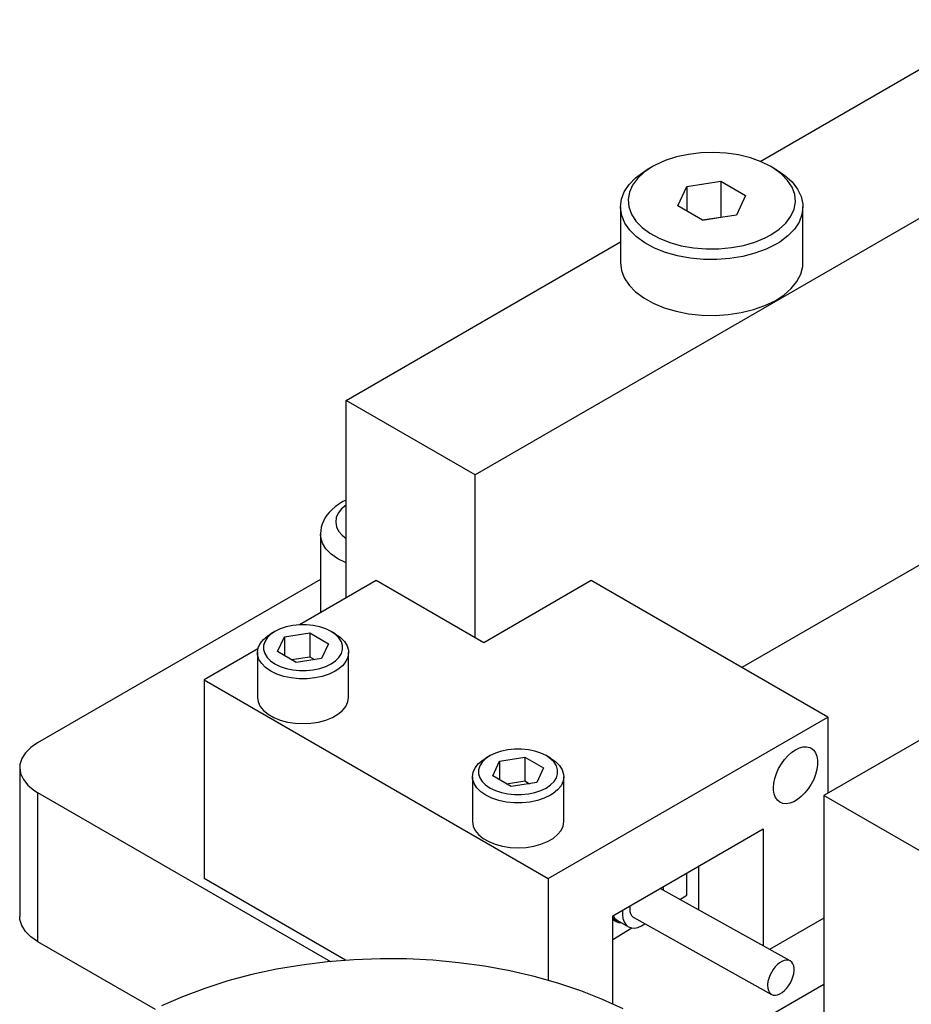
# Model space of a CAD drawing. Header units: inches. Extents: x 3 to 351, y 4 to 271.
# Tile 197 of 256: x 32.16 to 35.83, y 263.65 to 267.7. Entities that reach past the tile are written whole.
import ezdxf

# ---------------------------------------------------------------- set-up
doc = ezdxf.new("R2010")
doc.units = ezdxf.units.IN
doc.header["$LTSCALE"] = 0.5
doc.header["$MEASUREMENT"] = 0
doc.layers.add('DSS', color=7, linetype='Continuous')

msp = doc.modelspace()

# ---------------------------------------------------------------- linework, layer by layer
at = {"layer": 'DSS', "color": 9, "linetype": 'Continuous'}
for p, q in [((35.2054, 267.1183), (36.2138, 267.7005)), ((36.8626, 267.4627), (34.0341, 265.8297)), ((33.5038, 266.1359), (34.6314, 266.7869)), ((33.5038, 265.3235), (33.5038, 266.1359)), ((34.0341, 265.8297), (33.5038, 266.1359)), ((34.0341, 265.1602), (34.0341, 265.8297)), ((36.4206, 265.7828), (35.1302, 265.0377)), ((37.5004, 265.686), (35.4674, 264.5123)), ((33.3988, 265.4), (32.236, 264.7287)), ((33.6276, 265.3949), (33.3126, 265.2131)), ((34.0695, 265.1398), (33.6276, 265.3949)), ((34.5114, 265.3949), (34.0695, 265.1398)), ((35.4837, 264.8336), (34.5114, 265.3949)), ((33.1413, 265.1142), (32.9204, 264.9867)), ((32.9204, 264.9867), (34.3347, 264.1702)), ((32.9204, 264.9867), (32.9204, 264.1702)), ((34.3347, 264.1702), (35.4837, 264.8336)), ((35.4837, 264.8336), (35.4837, 264.5217)), ((32.236, 264.7287), (32.208, 264.7094)), ((32.1862, 264.6876), (32.1713, 264.664)), ((32.208, 264.7094), (32.1862, 264.6876)), ((35.3201, 264.6758), (35.3354, 264.6894)), ((35.3354, 264.6894), (35.3511, 264.7001)), ((35.3511, 264.7001), (35.3669, 264.7076)), ((35.3669, 264.7076), (35.3822, 264.7117)), ((35.3822, 264.7117), (35.3966, 264.7123)), ((35.3966, 264.7123), (35.4095, 264.7093)), ((35.4095, 264.7093), (35.4154, 264.7065)), ((35.4154, 264.7065), (35.4256, 264.6983)), ((35.4256, 264.6983), (35.4335, 264.6871)), ((35.4335, 264.6871), (35.4389, 264.673)), ((32.1637, 264.6392), (32.1627, 264.6266)), ((32.1713, 264.664), (32.1637, 264.6392)), ((35.2815, 264.6225), (35.2927, 264.6418)), ((35.2927, 264.6418), (35.3057, 264.6598)), ((35.3057, 264.6598), (35.3201, 264.6758)), ((35.4389, 264.673), (35.4416, 264.6566)), ((35.4416, 264.6383), (35.4389, 264.6187)), ((35.4416, 264.6566), (35.4416, 264.6383)), ((32.1627, 264.6266), (32.1627, 264.0142)), ((32.1627, 264.6266), (32.1665, 264.6015)), ((32.1665, 264.6015), (32.1778, 264.5772)), ((35.2657, 264.5818), (35.2724, 264.6022)), ((35.2724, 264.6022), (35.2815, 264.6225)), ((35.4335, 264.5984), (35.4256, 264.578)), ((35.4389, 264.6187), (35.4335, 264.5984)), ((32.1778, 264.5772), (32.1962, 264.5544)), ((35.2603, 264.5427), (35.2616, 264.5618)), ((35.2616, 264.5618), (35.2657, 264.5818)), ((35.4154, 264.5581), (35.4032, 264.5393)), ((35.4256, 264.578), (35.4154, 264.5581)), ((32.1962, 264.5544), (32.2212, 264.5338)), ((32.2212, 264.5338), (32.236, 264.5245)), ((32.236, 264.5245), (33.4403, 263.8292)), ((35.2606, 264.5338), (35.2603, 264.5427)), ((35.2634, 264.5174), (35.2606, 264.5338)), ((35.2688, 264.5033), (35.2634, 264.5174)), ((35.3895, 264.5223), (35.3746, 264.5074)), ((35.4032, 264.5393), (35.3895, 264.5223)), ((35.2767, 264.492), (35.2688, 264.5033)), ((35.2869, 264.4839), (35.2767, 264.492)), ((35.299, 264.4792), (35.2869, 264.4839)), ((35.3127, 264.4779), (35.299, 264.4792)), ((35.3276, 264.4803), (35.3127, 264.4779)), ((35.3432, 264.4861), (35.3276, 264.4803)), ((35.359, 264.4952), (35.3432, 264.4861)), ((35.3746, 264.5074), (35.359, 264.4952)), ((44.978, 259.0214), (35.4674, 264.5123)), ((35.4674, 264.5123), (35.4674, 263.4917)), ((34.5998, 264.0171), (35.2185, 264.3743)), ((35.2185, 264.3743), (35.2185, 263.8934)), ((34.9036, 264.1019), (34.9036, 264.1925)), ((34.9534, 264.0412), (34.9534, 264.2212)), ((33.5021, 263.8344), (32.9204, 264.1702)), ((34.3347, 264.1702), (34.3347, 263.7526)), ((35.329, 263.8318), (34.7948, 264.1296)), ((34.8088, 264.1218), (34.8087, 264.1377)), ((34.875, 264.0849), (34.9036, 264.1019)), ((34.64, 264.0403), (34.6396, 264.0227)), ((34.6704, 264.0578), (34.6695, 264.0462)), ((34.6695, 264.0462), (34.6704, 264.0355)), ((34.6704, 264.0355), (34.6728, 264.0261)), ((32.1637, 264.0016), (32.1627, 264.0142)), ((32.1713, 263.9769), (32.1637, 264.0016)), ((34.5998, 263.6552), (34.5998, 264.0171)), ((34.6065, 264.0002), (34.5998, 264.0091)), ((34.5998, 264.0017), (34.6166, 263.9923)), ((34.6012, 264.0179), (34.6082, 264.0068)), ((34.6166, 263.9923), (34.6065, 264.0002)), ((34.6082, 264.0068), (34.6174, 263.9987)), ((34.6254, 263.9887), (34.6166, 263.9923)), ((34.6174, 263.9987), (34.6195, 263.9975)), ((34.6195, 263.9975), (34.6648, 263.9722)), ((34.6396, 264.0227), (34.6417, 264.0067)), ((34.6417, 264.0067), (34.6463, 263.993)), ((34.6463, 263.993), (34.6533, 263.9819)), ((34.6728, 264.0261), (34.6768, 264.0184)), ((34.6768, 264.0184), (34.6823, 264.0125)), ((34.6823, 264.0125), (34.6859, 264.01)), ((34.6859, 264.01), (35.2523, 263.6942)), ((35.4674, 264.0077), (35.2444, 263.8789)), ((32.1862, 263.9532), (32.1713, 263.9769)), ((32.208, 263.9314), (32.1862, 263.9532)), ((34.5998, 263.9204), (34.6787, 263.9675)), ((34.6385, 263.9869), (34.6254, 263.9887)), ((34.6533, 263.9819), (34.6624, 263.9737)), ((34.6624, 263.9737), (34.6648, 263.9722)), ((34.6648, 263.9722), (34.6762, 263.968)), ((34.6762, 263.968), (34.6891, 263.9671)), ((34.6891, 263.9671), (34.703, 263.9696)), ((34.703, 263.9696), (34.7176, 263.9755)), ((34.7176, 263.9755), (34.7321, 263.9843)), ((32.236, 263.9122), (32.208, 263.9314)), ((32.236, 263.9122), (32.7188, 263.6334)), ((35.2949, 263.8297), (35.2854, 263.8239)), ((35.3043, 263.8335), (35.2949, 263.8297)), ((35.3133, 263.8351), (35.3043, 263.8335)), ((35.3216, 263.8345), (35.3133, 263.8351)), ((35.329, 263.8318), (35.3216, 263.8345)), ((35.3352, 263.827), (35.329, 263.8318)), ((35.34, 263.8202), (35.3352, 263.827)), ((35.2589, 263.7964), (35.2516, 263.7848)), ((35.2671, 263.807), (35.2589, 263.7964)), ((35.276, 263.8162), (35.2671, 263.807)), ((35.2854, 263.8239), (35.276, 263.8162)), ((35.3433, 263.8117), (35.34, 263.8202)), ((35.3451, 263.8017), (35.3433, 263.8117)), ((35.3436, 263.7786), (35.3452, 263.7906)), ((35.3452, 263.7906), (35.3451, 263.8017)), ((35.2377, 263.7475), (35.2361, 263.7355)), ((35.2409, 263.7599), (35.2377, 263.7475)), ((35.2456, 263.7725), (35.2409, 263.7599)), ((35.2516, 263.7848), (35.2456, 263.7725)), ((35.3296, 263.7413), (35.3357, 263.7535)), ((35.3357, 263.7535), (35.3404, 263.7661)), ((35.3404, 263.7661), (35.3436, 263.7786)), ((34.9543, 263.4404), (35.4674, 263.7366)), ((35.2361, 263.7355), (35.2359, 263.7303)), ((35.2359, 263.7303), (35.2368, 263.7196)), ((35.2368, 263.7196), (35.2392, 263.7103)), ((35.2392, 263.7103), (35.2433, 263.7026)), ((35.2959, 263.7022), (35.3052, 263.7098)), ((35.3052, 263.7098), (35.3142, 263.7191)), ((35.3142, 263.7191), (35.3224, 263.7297)), ((35.3224, 263.7297), (35.3296, 263.7413)), ((35.2433, 263.7026), (35.2487, 263.6966)), ((35.2487, 263.6966), (35.2523, 263.6942)), ((35.2523, 263.6942), (35.2596, 263.6915)), ((35.2596, 263.6915), (35.2679, 263.691)), ((35.2679, 263.691), (35.2769, 263.6926)), ((35.2769, 263.6926), (35.2863, 263.6964)), ((35.2863, 263.6964), (35.2959, 263.7022))]:
    msp.add_line(p, q, dxfattribs=at)
at = {"layer": 'DSS', "color": 136, "linetype": 'Continuous'}
for p, q in [((34.9105, 267.1471), (34.8615, 267.1364)), ((34.9618, 267.1533), (34.9105, 267.1471)), ((35.0141, 267.1549), (34.9618, 267.1533)), ((35.0663, 267.1519), (35.0141, 267.1549)), ((35.117, 267.1444), (35.0663, 267.1519)), ((34.8158, 267.1216), (34.7745, 267.103)), ((34.8615, 267.1364), (34.8158, 267.1216)), ((35.1652, 267.1325), (35.117, 267.1444)), ((35.2097, 267.1165), (35.1652, 267.1325)), ((35.2495, 267.0968), (35.2097, 267.1165)), ((34.6936, 267.0504), (34.7271, 267.0754)), ((34.7292, 267.0738), (34.7015, 267.0482)), ((34.7271, 267.0754), (34.7412, 267.0841)), ((34.7633, 267.0968), (34.7292, 267.0738)), ((34.7633, 267.0968), (34.7412, 267.0841)), ((34.7745, 267.103), (34.7633, 267.0968)), ((35.2716, 267.0841), (35.2495, 267.0968)), ((35.2601, 267.0904), (35.2495, 267.0968)), ((35.2924, 267.0666), (35.2601, 267.0904)), ((35.2716, 267.0841), (35.3074, 267.0601)), ((35.3181, 267.0402), (35.2924, 267.0666)), ((34.6669, 267.0228), (34.6936, 267.0504)), ((34.7015, 267.0482), (34.6809, 267.0203)), ((34.9044, 267.0154), (35.0438, 267.037)), ((35.0438, 267.037), (35.1458, 266.978)), ((35.0438, 267.037), (35.0438, 266.8884)), ((35.3074, 267.0601), (35.3367, 267.0335)), ((35.3365, 267.0118), (35.3181, 267.0402)), ((35.3367, 267.0335), (35.359, 267.0046)), ((34.6354, 266.9625), (34.6473, 266.9933)), ((34.6473, 266.9933), (34.6669, 267.0228)), ((34.6679, 266.991), (34.6628, 266.9609)), ((34.6809, 267.0203), (34.6679, 266.991)), ((34.867, 266.9349), (34.9044, 267.0154)), ((34.9044, 267.0154), (34.9044, 266.9133)), ((35.3473, 266.9822), (35.3365, 267.0118)), ((35.359, 267.0046), (35.3739, 266.9742)), ((34.6314, 266.931), (34.6354, 266.9625)), ((34.6628, 266.9609), (34.6656, 266.9307)), ((35.1458, 266.978), (35.1085, 266.8976)), ((35.3449, 266.9219), (35.3501, 266.952)), ((35.3501, 266.952), (35.3473, 266.9822)), ((35.3739, 266.9742), (35.3808, 266.9428)), ((34.6314, 266.931), (34.6314, 266.7013)), ((34.6315, 266.9269), (34.6314, 266.931)), ((34.6365, 266.8954), (34.6315, 266.9269)), ((34.6656, 266.9307), (34.6763, 266.9011)), ((34.9691, 266.876), (34.867, 266.9349)), ((35.3319, 266.8926), (35.3449, 266.9219)), ((35.3814, 266.931), (35.3774, 266.8994)), ((35.3808, 266.9428), (35.3814, 266.931)), ((35.3814, 266.7013), (35.3814, 266.931)), ((34.6494, 266.8647), (34.6365, 266.8954)), ((34.6699, 266.8354), (34.6494, 266.8647)), ((34.6763, 266.9011), (34.6947, 266.8728)), ((34.6947, 266.8728), (34.7204, 266.8464)), ((34.9679, 266.8766), (35.0438, 266.8884)), ((35.1085, 266.8976), (34.9691, 266.876)), ((35.0438, 266.8884), (35.0449, 266.8877)), ((35.2836, 266.8391), (35.3113, 266.8648)), ((35.3113, 266.8648), (35.3319, 266.8926)), ((35.3655, 266.8686), (35.346, 266.8391)), ((35.3774, 266.8994), (35.3655, 266.8686)), ((34.6976, 266.8082), (34.6699, 266.8354)), ((34.7204, 266.8464), (34.7527, 266.8226)), ((34.7527, 266.8226), (34.7909, 266.8019)), ((35.2495, 266.8161), (35.2836, 266.8391)), ((35.346, 266.8391), (35.3192, 266.8115)), ((34.7318, 266.7835), (34.6976, 266.8082)), ((34.7719, 266.762), (34.7318, 266.7835)), ((34.7909, 266.8019), (34.8341, 266.7848)), ((34.8341, 266.7848), (34.8813, 266.7716)), ((35.1372, 266.773), (35.184, 266.7866)), ((35.184, 266.7866), (35.2267, 266.8041)), ((35.2267, 266.8041), (35.2495, 266.8161)), ((35.2857, 266.7865), (35.2716, 266.7779)), ((35.3192, 266.8115), (35.2857, 266.7865)), ((34.817, 266.7441), (34.7719, 266.762)), ((34.8662, 266.7302), (34.817, 266.7441)), ((34.8813, 266.7716), (34.9314, 266.7628)), ((34.9314, 266.7628), (34.9833, 266.7585)), ((34.9833, 266.7585), (35.0357, 266.7587)), ((35.0357, 266.7587), (35.0874, 266.7636)), ((35.0874, 266.7636), (35.1372, 266.773)), ((35.2302, 266.7572), (35.184, 266.7403)), ((35.2716, 266.7779), (35.2302, 266.7572)), ((34.6314, 266.7013), (34.6354, 266.6698)), ((34.9183, 266.7205), (34.8662, 266.7302)), ((34.9723, 266.7154), (34.9183, 266.7205)), ((35.027, 266.7148), (34.9723, 266.7154)), ((35.0813, 266.7188), (35.027, 266.7148)), ((35.134, 266.7274), (35.0813, 266.7188)), ((35.184, 266.7403), (35.134, 266.7274)), ((35.3804, 266.6854), (35.3814, 266.7013)), ((34.6354, 266.6698), (34.6473, 266.639)), ((35.3724, 266.6541), (35.3804, 266.6854)), ((34.6473, 266.639), (34.6669, 266.6094)), ((35.3333, 266.5953), (35.3566, 266.6239)), ((35.3566, 266.6239), (35.3724, 266.6541)), ((34.6669, 266.6094), (34.6936, 266.5819)), ((34.6936, 266.5819), (34.7271, 266.5569)), ((35.3031, 266.5689), (35.3333, 266.5953)), ((34.7271, 266.5569), (34.7665, 266.5349)), ((35.2245, 266.5252), (35.2666, 266.5454)), ((35.2666, 266.5454), (35.3031, 266.5689)), ((34.7665, 266.5349), (34.811, 266.5165)), ((34.811, 266.5165), (34.8597, 266.5021)), ((34.8597, 266.5021), (34.9115, 266.4919)), ((35.1274, 266.4964), (35.1777, 266.5087)), ((35.1777, 266.5087), (35.2245, 266.5252)), ((34.9115, 266.4919), (34.9653, 266.4861)), ((34.9653, 266.4861), (35.02, 266.485)), ((35.02, 266.485), (35.0744, 266.4884)), ((35.0744, 266.4884), (35.1274, 266.4964)), ((33.4282, 263.828), (33.3222, 263.815)), ((33.5357, 263.8366), (33.4282, 263.828)), ((33.6439, 263.8405), (33.5357, 263.8366)), ((33.7524, 263.8398), (33.6439, 263.8405)), ((33.8604, 263.8345), (33.7524, 263.8398)), ((33.9675, 263.8246), (33.8604, 263.8345)), ((33.2181, 263.7974), (33.1165, 263.7755)), ((33.3222, 263.815), (33.2181, 263.7974)), ((34.0731, 263.8102), (33.9675, 263.8246)), ((34.1765, 263.7913), (34.0731, 263.8102)), ((34.2772, 263.7681), (34.1765, 263.7913)), ((33.018, 263.7493), (32.9231, 263.719)), ((33.1165, 263.7755), (33.018, 263.7493)), ((34.3747, 263.7407), (34.2772, 263.7681)), ((32.9231, 263.719), (32.8323, 263.6847)), ((34.4685, 263.7092), (34.3747, 263.7407)), ((34.5579, 263.6738), (34.4685, 263.7092)), ((32.8323, 263.6847), (32.7461, 263.6467)), ((34.6426, 263.6347), (34.5579, 263.6738))]:
    msp.add_line(p, q, dxfattribs=at)
at = {"layer": 'DSS', "color": 18, "linetype": 'Continuous'}
for p, q in [((33.4588, 265.6986), (33.4449, 265.6865)), ((33.4743, 265.7097), (33.4588, 265.6986)), ((33.491, 265.7196), (33.4743, 265.7097)), ((33.5037, 265.7261), (33.491, 265.7196)), ((33.4171, 265.6516), (33.4108, 265.6396)), ((33.4247, 265.6634), (33.4171, 265.6516)), ((33.434, 265.6751), (33.4247, 265.6634)), ((33.4449, 265.6865), (33.434, 265.6751)), ((33.4021, 265.6144), (33.3998, 265.6013)), ((33.406, 265.6276), (33.4021, 265.6144)), ((33.4108, 265.6396), (33.406, 265.6276)), ((33.3998, 265.6013), (33.3988, 265.5884)), ((33.3988, 265.5884), (33.3988, 265.5856)), ((33.3988, 265.5856), (33.3988, 265.2628))]:
    msp.add_line(p, q, dxfattribs=at)
at = {"layer": 'DSS', "color": 96, "linetype": 'Continuous'}
for p, q in [((33.4854, 265.6897), (33.4719, 265.6725)), ((33.5038, 265.7053), (33.4854, 265.6897)), ((33.4638, 265.6542), (33.4613, 265.6354)), ((33.4719, 265.6725), (33.4638, 265.6542)), ((33.4613, 265.6354), (33.4645, 265.6166)), ((33.4645, 265.6166), (33.4733, 265.5985)), ((33.3996, 265.5741), (33.3988, 265.5856)), ((33.4068, 265.5493), (33.3996, 265.5741)), ((33.4733, 265.5985), (33.4874, 265.5814)), ((33.4874, 265.5814), (33.5038, 265.5679)), ((33.4214, 265.5256), (33.4068, 265.5493)), ((33.4429, 265.5037), (33.4214, 265.5256)), ((33.4706, 265.4843), (33.4429, 265.5037)), ((33.5038, 265.468), (33.4706, 265.4843)), ((32.236, 264.5245), (32.236, 263.9122))]:
    msp.add_line(p, q, dxfattribs=at)
at = {"layer": 'DSS', "color": 132, "linetype": 'Continuous'}
for p, q in [((33.2582, 265.2047), (33.2335, 265.1965)), ((33.2849, 265.2103), (33.2582, 265.2047)), ((33.3128, 265.2131), (33.2849, 265.2103)), ((33.3412, 265.2131), (33.3128, 265.2131)), ((33.3692, 265.2103), (33.3412, 265.2131)), ((33.3959, 265.2047), (33.3692, 265.2103)), ((33.4205, 265.1965), (33.3959, 265.2047)), ((33.1647, 265.1535), (33.1834, 265.1689)), ((33.1935, 265.1733), (33.1793, 265.1591)), ((33.1834, 265.1689), (33.1945, 265.1759)), ((33.2118, 265.1859), (33.1935, 265.1733)), ((33.2118, 265.1859), (33.1945, 265.1759)), ((33.2335, 265.1965), (33.2118, 265.1859)), ((33.2118, 265.1859), (33.2118, 265.1859)), ((33.2225, 265.1032), (33.2505, 265.1636)), ((33.2505, 265.1636), (33.3551, 265.1797)), ((33.2505, 265.1636), (33.2505, 265.087)), ((33.3551, 265.1797), (33.4316, 265.1355)), ((33.3551, 265.1797), (33.3551, 265.0818)), ((33.4423, 265.1859), (33.4205, 265.1965)), ((33.4596, 265.1759), (33.4423, 265.1859)), ((33.4606, 265.1733), (33.4423, 265.1859)), ((33.4596, 265.1759), (33.4806, 265.1615)), ((33.4748, 265.1591), (33.4606, 265.1733)), ((33.1424, 265.1182), (33.1508, 265.1364)), ((33.1508, 265.1364), (33.1647, 265.1535)), ((33.1696, 265.1437), (33.1647, 265.1276)), ((33.1647, 265.1276), (33.1647, 265.1112)), ((33.1793, 265.1591), (33.1696, 265.1437)), ((33.4316, 265.1355), (33.4036, 265.0752)), ((33.4845, 265.1437), (33.4748, 265.1591)), ((33.4806, 265.1615), (33.497, 265.1451)), ((33.4894, 265.1276), (33.4845, 265.1437)), ((33.4894, 265.1112), (33.4894, 265.1276)), ((33.497, 265.1451), (33.5081, 265.1274)), ((33.5081, 265.1274), (33.5138, 265.1088)), ((33.1395, 265.0994), (33.1424, 265.1182)), ((33.1395, 265.0994), (33.1395, 264.9152)), ((33.1402, 265.0899), (33.1395, 265.0994)), ((33.1459, 265.0713), (33.1402, 265.0899)), ((33.1647, 265.1112), (33.1696, 265.095)), ((33.1696, 265.095), (33.1793, 265.0796)), ((33.299, 265.059), (33.2225, 265.1032)), ((33.2798, 265.0701), (33.3551, 265.0818)), ((33.3551, 265.0818), (33.3743, 265.0706)), ((33.4748, 265.0796), (33.4845, 265.095)), ((33.4845, 265.095), (33.4894, 265.1112)), ((33.5145, 265.0994), (33.5117, 265.0806)), ((33.5138, 265.1088), (33.5145, 265.0994)), ((33.5145, 264.9152), (33.5145, 265.0994)), ((33.1571, 265.0536), (33.1459, 265.0713)), ((33.1734, 265.0373), (33.1571, 265.0536)), ((33.1793, 265.0796), (33.1935, 265.0654)), ((33.1935, 265.0654), (33.2118, 265.0528)), ((33.2118, 265.0528), (33.2335, 265.0423)), ((33.2335, 265.0423), (33.2581, 265.0341)), ((33.4036, 265.0752), (33.299, 265.059)), ((33.3959, 265.0341), (33.4205, 265.0423)), ((33.4205, 265.0423), (33.4423, 265.0528)), ((33.4423, 265.0528), (33.4606, 265.0654)), ((33.4606, 265.0654), (33.4748, 265.0796)), ((33.4894, 265.0452), (33.4707, 265.0298)), ((33.5032, 265.0623), (33.4894, 265.0452)), ((33.5117, 265.0806), (33.5032, 265.0623)), ((33.1945, 265.0228), (33.1734, 265.0373)), ((33.2195, 265.0107), (33.1945, 265.0228)), ((33.2478, 265.0013), (33.2195, 265.0107)), ((33.2785, 264.9948), (33.2478, 265.0013)), ((33.2581, 265.0341), (33.2848, 265.0285)), ((33.2848, 265.0285), (33.3128, 265.0256)), ((33.3128, 265.0256), (33.3412, 265.0256)), ((33.3412, 265.0256), (33.3692, 265.0285)), ((33.3692, 265.0285), (33.3959, 265.0341)), ((33.4063, 265.0013), (33.3756, 264.9948)), ((33.4346, 265.0107), (33.4063, 265.0013)), ((33.4596, 265.0228), (33.4346, 265.0107)), ((33.4707, 265.0298), (33.4596, 265.0228)), ((33.3107, 264.9915), (33.2785, 264.9948)), ((33.3434, 264.9915), (33.3107, 264.9915)), ((33.3756, 264.9948), (33.3434, 264.9915)), ((33.1395, 264.9152), (33.1424, 264.8964)), ((33.1424, 264.8964), (33.1508, 264.8782)), ((33.5032, 264.8782), (33.5117, 264.8964)), ((33.5117, 264.8964), (33.5145, 264.9152)), ((33.1508, 264.8782), (33.1647, 264.8611)), ((33.1647, 264.8611), (33.1834, 264.8457)), ((33.1834, 264.8457), (33.2065, 264.8323)), ((33.4476, 264.8323), (33.4707, 264.8457)), ((33.4707, 264.8457), (33.4894, 264.8611)), ((33.4894, 264.8611), (33.5032, 264.8782)), ((33.2065, 264.8323), (33.2333, 264.8215)), ((33.2333, 264.8215), (33.2629, 264.8135)), ((33.2629, 264.8135), (33.2945, 264.8086)), ((33.2945, 264.8086), (33.327, 264.807)), ((33.327, 264.807), (33.3596, 264.8086)), ((33.3596, 264.8086), (33.3912, 264.8135)), ((33.3912, 264.8135), (33.4208, 264.8215)), ((33.4208, 264.8215), (33.4476, 264.8323)), ((34.1174, 264.6862), (34.0957, 264.6756)), ((34.142, 264.6944), (34.1174, 264.6862)), ((34.1687, 264.7), (34.142, 264.6944)), ((34.1967, 264.7028), (34.1687, 264.7)), ((34.2251, 264.7028), (34.1967, 264.7028)), ((34.2531, 264.7), (34.2251, 264.7028)), ((34.2798, 264.6944), (34.2531, 264.7)), ((34.3044, 264.6862), (34.2798, 264.6944)), ((34.3262, 264.6756), (34.3044, 264.6862)), ((34.0347, 264.6261), (34.0485, 264.6432)), ((34.0485, 264.6432), (34.0673, 264.6586)), ((34.0632, 264.6488), (34.0535, 264.6334)), ((34.0774, 264.663), (34.0632, 264.6488)), ((34.0673, 264.6586), (34.0783, 264.6656)), ((34.0957, 264.6756), (34.0774, 264.663)), ((34.0957, 264.6756), (34.0783, 264.6656)), ((34.0957, 264.6756), (34.0957, 264.6756)), ((34.1064, 264.5929), (34.1344, 264.6533)), ((34.1344, 264.6533), (34.2389, 264.6694)), ((34.1344, 264.6533), (34.1344, 264.5767)), ((34.2389, 264.6694), (34.3155, 264.6252)), ((34.2389, 264.6694), (34.2389, 264.5715)), ((34.3435, 264.6656), (34.3262, 264.6756)), ((34.3444, 264.663), (34.3262, 264.6756)), ((34.3435, 264.6656), (34.3645, 264.6511)), ((34.3586, 264.6488), (34.3444, 264.663)), ((34.3684, 264.6334), (34.3586, 264.6488)), ((34.3645, 264.6511), (34.3809, 264.6348)), ((34.0234, 264.5891), (34.0263, 264.6079)), ((34.0263, 264.6079), (34.0347, 264.6261)), ((34.0535, 264.6334), (34.0485, 264.6173)), ((34.0485, 264.6173), (34.0485, 264.6009)), ((34.0485, 264.6009), (34.0535, 264.5847)), ((34.3155, 264.6252), (34.2875, 264.5649)), ((34.3733, 264.6173), (34.3684, 264.6334)), ((34.3684, 264.5847), (34.3733, 264.6009)), ((34.3733, 264.6009), (34.3733, 264.6173)), ((34.3809, 264.6348), (34.392, 264.6171)), ((34.392, 264.6171), (34.3977, 264.5985)), ((34.3977, 264.5985), (34.3984, 264.5891)), ((34.0234, 264.5891), (34.0234, 264.4049)), ((34.0241, 264.5796), (34.0234, 264.5891)), ((34.0298, 264.561), (34.0241, 264.5796)), ((34.041, 264.5433), (34.0298, 264.561)), ((34.0535, 264.5847), (34.0632, 264.5693)), ((34.0632, 264.5693), (34.0774, 264.5551)), ((34.1829, 264.5487), (34.1064, 264.5929)), ((34.1637, 264.5598), (34.2389, 264.5715)), ((34.2875, 264.5649), (34.1829, 264.5487)), ((34.2389, 264.5715), (34.2582, 264.5603)), ((34.3444, 264.5551), (34.3586, 264.5693)), ((34.3586, 264.5693), (34.3684, 264.5847)), ((34.3956, 264.5703), (34.3871, 264.552)), ((34.3984, 264.5891), (34.3956, 264.5703)), ((34.3984, 264.4049), (34.3984, 264.5891)), ((34.0573, 264.527), (34.041, 264.5433)), ((34.0783, 264.5125), (34.0573, 264.527)), ((34.0774, 264.5551), (34.0957, 264.5425)), ((34.0957, 264.5425), (34.1174, 264.532)), ((34.1174, 264.532), (34.142, 264.5238)), ((34.142, 264.5238), (34.1687, 264.5182)), ((34.1687, 264.5182), (34.1967, 264.5153)), ((34.1967, 264.5153), (34.2251, 264.5153)), ((34.2251, 264.5153), (34.2531, 264.5182)), ((34.2531, 264.5182), (34.2798, 264.5238)), ((34.2798, 264.5238), (34.3044, 264.532)), ((34.3044, 264.532), (34.3262, 264.5425)), ((34.3262, 264.5425), (34.3444, 264.5551)), ((34.3546, 264.5195), (34.3435, 264.5125)), ((34.3733, 264.5349), (34.3546, 264.5195)), ((34.3871, 264.552), (34.3733, 264.5349)), ((34.1034, 264.5004), (34.0783, 264.5125)), ((34.1317, 264.4909), (34.1034, 264.5004)), ((34.1624, 264.4845), (34.1317, 264.4909)), ((34.1946, 264.4812), (34.1624, 264.4845)), ((34.2273, 264.4812), (34.1946, 264.4812)), ((34.2594, 264.4845), (34.2273, 264.4812)), ((34.2902, 264.4909), (34.2594, 264.4845)), ((34.3185, 264.5004), (34.2902, 264.4909)), ((34.3435, 264.5125), (34.3185, 264.5004)), ((34.0234, 264.4049), (34.0263, 264.3861)), ((34.3956, 264.3861), (34.3984, 264.4049)), ((34.0263, 264.3861), (34.0347, 264.3679)), ((34.0347, 264.3679), (34.0485, 264.3508)), ((34.3733, 264.3508), (34.3871, 264.3679)), ((34.3871, 264.3679), (34.3956, 264.3861)), ((34.0485, 264.3508), (34.0673, 264.3354)), ((34.0673, 264.3354), (34.0904, 264.322)), ((34.0904, 264.322), (34.1172, 264.3112)), ((34.3047, 264.3112), (34.3314, 264.322)), ((34.3314, 264.322), (34.3546, 264.3354)), ((34.3546, 264.3354), (34.3733, 264.3508)), ((34.1172, 264.3112), (34.1468, 264.3032)), ((34.1468, 264.3032), (34.1784, 264.2983)), ((34.1784, 264.2983), (34.2109, 264.2967)), ((34.2109, 264.2967), (34.2435, 264.2983)), ((34.2435, 264.2983), (34.275, 264.3032)), ((34.275, 264.3032), (34.3047, 264.3112))]:
    msp.add_line(p, q, dxfattribs=at)

doc.saveas('drawing.dxf')
